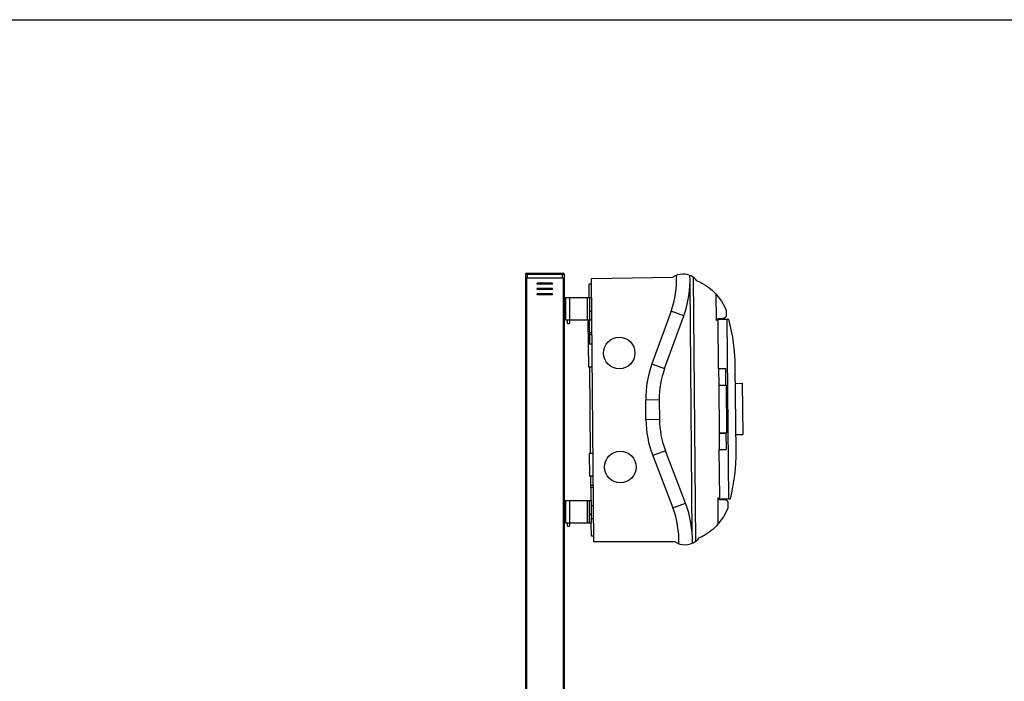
# Model space of a CAD drawing. Header units: millimetres. Extents: x 0 to 4000, y 0 to 3000.
# Tile 171 of 171: x 2355 to 3373, y 2315 to 3000. Entities that reach past the tile are written whole.
import ezdxf

# ---------------------------------------------------------------- set-up
doc = ezdxf.new("R2010")
doc.units = ezdxf.units.MM
doc.header["$LTSCALE"] = 219.99956
doc.layers.get('0').update_dxf_attribs({"linetype": 'CONTINUOUS'})

msp = doc.modelspace()

# ---------------------------------------------------------------- linework, layer by layer
at = {"color": 7, "linetype": 'CONTINUOUS'}
for p, q in [((0, 3000), (4000, 3000)), ((2878, 2736.7), (2878, 1922.2)), ((2878, 2732.7), (2918, 2732.7)), ((2879, 2737.7), (2917, 2737.7)), ((2918, 2736.7), (2918, 1922.2)), ((2946.4, 2732.1), (3030.5, 2733.5)), ((2948.7, 2459.5), (2946.4, 2732.1)), ((3041.1, 2736.6), (3038.1, 2736.4)), ((3054.3, 2460.4), (3052, 2733)), ((2906, 2727.2), (2890, 2727.2)), ((2906, 2726.2), (2890, 2726.2)), ((2906, 2721.7), (2890, 2721.7)), ((2906, 2720.7), (2890, 2720.7)), ((2944, 2712.4), (2943.9, 2726.3)), ((2946.4, 2726.3), (2943.9, 2726.3)), ((3050.5, 2466.8), (3048.3, 2726.6)), ((2906, 2716.2), (2890, 2716.2)), ((2906, 2715.2), (2890, 2715.2)), ((2919.4, 2712.4), (2919.4, 2689.2)), ((2919.4, 2712.4), (2946.2, 2712.4)), ((2944.2, 2712.4), (2944.2, 2689.2)), ((2946.2, 2712.4), (2946.2, 2689.2)), ((3075, 2716.1), (3075.3, 2688.8)), ((2918, 2704.7), (2919.4, 2704.7)), ((2946.6, 2708.3), (2946.2, 2708.3)), ((2918, 2690.7), (2919.4, 2690.7)), ((2944.2, 2698.2), (2946.2, 2698.2)), ((2946.7, 2694.8), (2946.2, 2694.8)), ((3028.7, 2698.4), (3008.9, 2643.8)), ((3022, 2639), (3041.9, 2693.6)), ((3076.6, 2689.9), (3088.5, 2690)), ((3076.6, 2689.9), (3076.6, 2688.9)), ((3077.1, 2690.8), (3082, 2690.9)), ((3077.1, 2690.8), (3077.1, 2689.9)), ((3085.7, 2699.1), (3085.7, 2692.8)), ((3088.4, 2504.1), (3086.7, 2689.9)), ((2919.4, 2689.2), (2946.2, 2689.2)), ((2921.4, 2685.7), (2921.4, 2689.2)), ((2921.4, 2685.7), (2923.4, 2685.7)), ((2923.4, 2689.2), (2923.4, 2685.7)), ((2942.7, 2687.6), (2943, 2664.4)), ((2944.2, 2687.6), (2942.7, 2687.6)), ((2944.5, 2664.1), (2944.2, 2689.2)), ((3077.4, 2688.9), (3075.3, 2688.8)), ((3077.8, 2638.9), (3077.4, 2688.9)), ((2946.9, 2675.8), (2944.4, 2675.8)), ((2946.9, 2673.8), (2944.4, 2673.8)), ((2943, 2664.1), (2943.2, 2640.4)), ((2947, 2664.1), (2943, 2664.1)), ((2947.2, 2640.5), (2943.2, 2640.4)), ((2945.4, 2551.1), (2944.7, 2640.5)), ((3077.8, 2638.9), (3084.8, 2639)), ((3077.8, 2638.9), (3078, 2621.9)), ((3084.8, 2639), (3085, 2622)), ((3095.9, 2553.7), (3095.1, 2640.5)), ((3078, 2621.9), (3085, 2622)), ((3078, 2621.9), (3078, 2621.5)), ((3078, 2621.5), (3085.5, 2621.6)), ((3078, 2621.5), (3078.4, 2572.4)), ((3085.5, 2621.6), (3085.9, 2572.4)), ((3095.3, 2623.6), (3102.3, 2623.7)), ((3102.3, 2623.7), (3102.8, 2570.6)), ((3002.6, 2586.3), (3002.4, 2606.3)), ((3016.4, 2606.4), (3016.6, 2586.4)), ((3078.4, 2572.4), (3078.4, 2571.9)), ((3078.4, 2572.4), (3085.9, 2572.4)), ((3078.4, 2571.9), (3085.4, 2572)), ((3078.4, 2571.9), (3078.5, 2555)), ((3085.4, 2572), (3085.5, 2555)), ((3095.7, 2570.6), (3102.8, 2570.6)), ((2943.9, 2551.1), (2944.1, 2527.5)), ((2947.9, 2551.1), (2943.9, 2551.1)), ((3009.7, 2548.9), (3030.5, 2494.7)), ((3043.6, 2499.7), (3022.8, 2553.9)), ((3079, 2505), (3078.5, 2555)), ((3078.5, 2555), (3085.5, 2555)), ((3095.9, 2553.7), (3095.9, 2553.7)), ((2948.1, 2527.5), (2944.1, 2527.5)), ((2945.9, 2502.4), (2945.6, 2527.5)), ((2948.2, 2517.8), (2945.7, 2517.8)), ((2948.2, 2515.8), (2945.7, 2515.8)), ((2919.4, 2502.4), (2919.4, 2479.2)), ((2919.4, 2502.4), (2946.2, 2502.4)), ((2944.2, 2479.2), (2944.2, 2502.4)), ((2946.2, 2479.2), (2946.2, 2502.4)), ((2948.4, 2496.8), (2946.2, 2496.8)), ((3076.9, 2505), (3077.1, 2477.7)), ((3076.9, 2505), (3079, 2505)), ((3078.2, 2504), (3078.2, 2505)), ((3078.2, 2504), (3090.1, 2504.1)), ((3078.7, 2504), (3078.7, 2503.1)), ((3083.7, 2503.1), (3078.7, 2503.1)), ((3087.4, 2501.2), (3087.5, 2494.9)), ((2918, 2494.7), (2919.4, 2494.7)), ((2944.2, 2488.2), (2946.2, 2488.2)), ((2918, 2480.7), (2919.4, 2480.7)), ((2919.4, 2479.2), (2946.2, 2479.2)), ((2921.4, 2475.7), (2921.4, 2479.2)), ((2921.4, 2475.7), (2923.4, 2475.7)), ((2923.4, 2479.2), (2923.4, 2475.7)), ((2946.2, 2465.3), (2946.1, 2479.2)), ((2948.5, 2483.3), (2946.2, 2483.3)), ((2948.7, 2465.3), (2946.2, 2465.3)), ((3032.9, 2459.5), (2948.7, 2459.5)), ((3040.5, 2456.8), (3043.6, 2456.6))]:
    msp.add_line(p, q, dxfattribs=at)
at = {"color": 9, "linetype": 'CONTINUOUS'}
for p, q in [((2878, 2736.7), (2918, 2736.7)), ((2879, 2732.7), (2879, 1922.2)), ((2880, 2732.7), (2880, 2737.7)), ((2916, 2737.7), (2916, 2732.7)), ((2917, 2732.7), (2917, 1922.2)), ((2890, 2726.2), (2890, 2727.2)), ((2890, 2720.7), (2890, 2721.7)), ((2906, 2726.2), (2906, 2727.2)), ((2906, 2720.7), (2906, 2721.7)), ((2890, 2715.2), (2890, 2716.2)), ((2906, 2715.2), (2906, 2716.2)), ((2923.4, 2712.4), (2923.4, 2689.2)), ((2942.2, 2689.2), (2942.2, 2712.4)), ((3041.9, 2693.6), (3028.7, 2698.4)), ((3008.9, 2643.8), (3022, 2639)), ((3016.4, 2606.4), (3002.4, 2606.3)), ((3002.6, 2586.3), (3016.6, 2586.4)), ((3022.8, 2553.9), (3009.7, 2548.9)), ((2923.4, 2502.4), (2923.4, 2479.2)), ((2942.2, 2479.2), (2942.2, 2502.4)), ((3030.5, 2494.7), (3043.6, 2499.7))]:
    msp.add_line(p, q, dxfattribs=at)
at = {"color": 7, "linetype": 'CONTINUOUS'}
for points in [[(3075, 2716.1), (3080.9, 2708.5), (3084.2, 2702.6), (3085.5, 2699.5), (3085.7, 2699.1)], [(3087.5, 2494.9), (3087.3, 2494.6), (3086, 2491.4), (3082.8, 2485.5), (3077.1, 2477.7)]]:
    msp.add_lwpolyline(points, dxfattribs=at)
for centre in [(2975, 2655), (2976.1, 2537)]:
    msp.add_circle(centre, 16.3, dxfattribs=at)
for centre, radius, start, end in [((2879, 2736.7), 1, 90, 180), ((2917, 2736.7), 1, 0, 90), ((2941.3, 2730.2), 93, 340, 3.2253), ((3040.8, 2717.5), 19.1, 90.4982, 122.8932), ((3040.8, 2717.5), 19.1, 40.4102, 89.1004), ((2941.3, 2730.2), 107, 340, 2.6452), ((3081.9, 2695.7), 4.77, 270.9988, 322.91), ((2895.1, 2638.7), 200, 0.4989, 14.8403), ((3109.4, 2607.2), 107, 160, 180.5), ((3109.4, 2607.2), 93, 160, 180.5), ((3109.6, 2587.2), 107, 180.5, 201), ((3109.6, 2587.2), 93, 180.5, 201), ((2895.9, 2551.9), 200, 346.1598, 0.5001), ((2943.7, 2461.3), 107, 358.3535, 21), ((3083.7, 2498.3), 4.77, 38.0899, 90.0003), ((2943.7, 2461.3), 93, 357.7747, 21), ((3042.9, 2475.7), 19.1, 238.1068, 270.5031), ((3042.9, 2475.7), 19.1, 271.8996, 320.5898)]:
    msp.add_arc(centre, radius, start, end, dxfattribs=at)
for points, knots in [([(3055.3, 2729.9), (3056.6, 2729.4), (3064, 2726), (3070.5, 2721.1), (3075, 2716.1)], [0, 0, 0, 0, 0.170819, 1, 1, 1, 1]), ([(3077.1, 2477.7), (3072.7, 2472.7), (3066.2, 2467.6), (3058.9, 2464.1), (3057.7, 2463.6)], [0, 0, 0, 0, 0.829181, 1, 1, 1, 1])]:
    msp.add_open_spline(points, degree=3, knots=knots, dxfattribs=at)

doc.saveas('drawing.dxf')
